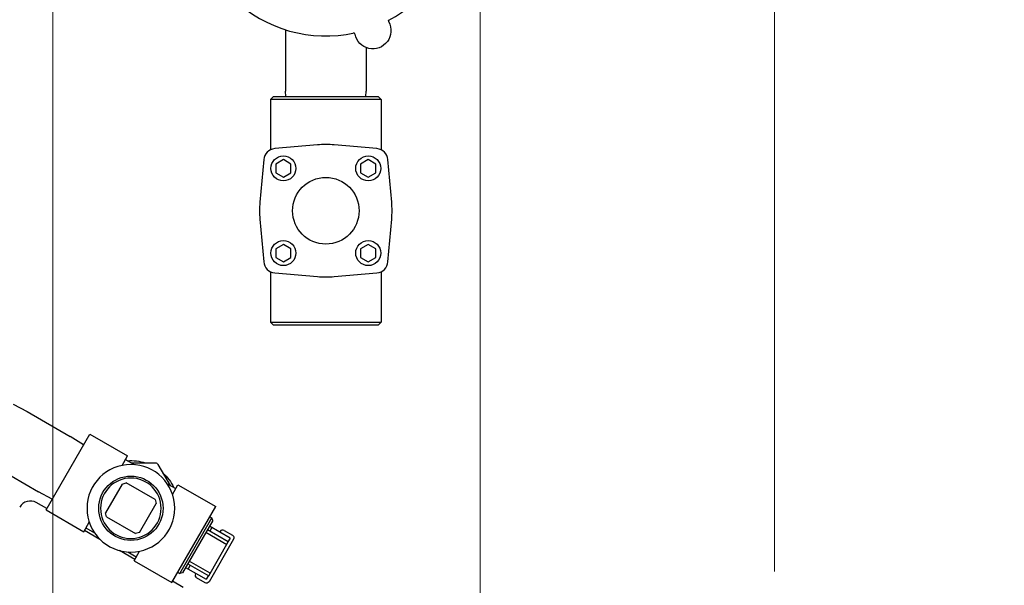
# Model space of a CAD drawing. Header units: inches. Extents: x 1 to 669, y 0 to 417.
# Tile 173 of 256: x 149 to 170, y 341 to 353. Entities that reach past the tile are written whole.
import ezdxf

# ---------------------------------------------------------------- set-up
doc = ezdxf.new("R2010")
doc.units = ezdxf.units.IN
doc.header["$LTSCALE"] = 12
doc.header["$MEASUREMENT"] = 0
doc.header["$PDMODE"] = 1
doc.layers.get('0').update_dxf_attribs({"linetype": 'CONTINUOUS'})
doc.layers.get('Defpoints').update_dxf_attribs({"linetype": 'CONTINUOUS'})
for name, color, linetype in [('D', 2, 'CONTINUOUS'), ('Q', 4, 'CONTINUOUS'), ('X', 1, 'CONTINUOUS')]:
    doc.layers.add(name, color=color, linetype=linetype)
doc.styles.get("Standard").update_dxf_attribs({"font": 'SIMPLEX.SHX', "width": 0.875})
doc.dimstyles.new('STANDARD$0', dxfattribs={"dimscale": 32, "dimtxt": 0.09375, "dimasz": 0.0625, "dimexe": 0.03125, "dimexo": 0.03125, "dimgap": 0.03125, "dimtad": 1, "dimtih": 1, "dimtoh": 1, "dimdec": 4, "dimzin": 12, "dimdsep": 46, "dimlunit": 5, "dimtxsty": 'Standard', "dimcen": -0.03125, "dimclrd": 256, "dimclre": 256, "dimclrt": 256, "dimadec": 0, "dimazin": 0, "dimtfac": 0.875, "dimtdec": 4, "dimtofl": 0, "dimtmove": 0, "dimatfit": 3, "dimfxl": 1, "dimtolj": 1, "dimtzin": 12, "dimlwd": 13, "dimlwe": 13, "dimarcsym": 0})

# ---------------------------------------------------------------- blocks, each defined once
blk = doc.blocks.new('*D22')
at = {"layer": 'D', "lineweight": 13, "transparency": 16777216}
for p, q in [((58.984, 356.095), (58.984, 301.053)), ((158.971, 354.636), (158.971, 301.053)), ((60.984, 302.053), (156.971, 302.053))]:
    blk.add_line(p, q, dxfattribs=at)
at = {"layer": 'D', "transparency": 16777216}
for points in [[(60.984, 302.386), (60.984, 301.72), (58.984, 302.053)], [(156.971, 302.386), (156.971, 301.72), (158.971, 302.053)]]:
    blk.add_solid(points, dxfattribs=at)
at = {"layer": 'Defpoints', "color": 0, "transparency": 16777216}
for p in [(58.984, 357.095), (158.971, 355.636), (158.971, 302.053)]:
    blk.add_point(p, dxfattribs=at)
at = {"layer": 'D', "transparency": 16777216, "insert": (108.978, 304.553), "char_height": 3, "attachment_point": 5}
blk.add_mtext('\\A1;100{}{\\C2;%%p1}', dxfattribs=at)
blk = doc.blocks.new('*D23')
at = {"layer": 'D', "lineweight": 13, "transparency": 16777216}
for p, q in [((90.151, 360.277), (90.151, 307.693)), ((150.151, 360.277), (150.151, 307.693)), ((92.151, 308.693), (148.151, 308.693))]:
    blk.add_line(p, q, dxfattribs=at)
at = {"layer": 'D', "transparency": 16777216}
for points in [[(92.151, 309.026), (92.151, 308.359), (90.151, 308.693)], [(148.151, 309.026), (148.151, 308.359), (150.151, 308.693)]]:
    blk.add_solid(points, dxfattribs=at)
at = {"layer": 'Defpoints', "color": 0, "transparency": 16777216}
for p in [(90.151, 361.277), (150.151, 361.277), (150.151, 308.693)]:
    blk.add_point(p, dxfattribs=at)
at = {"layer": 'D', "transparency": 16777216, "insert": (120.151, 311.193), "char_height": 3, "attachment_point": 5}
blk.add_mtext('\\A1;60', dxfattribs=at)
blk = doc.blocks.new('*D24')
at = {"layer": 'D', "lineweight": 13, "transparency": 16777216}
for p, q in [((121.74, 407.09), (174.159, 407.09)), ((173.159, 405.09), (173.159, 371.688)), ((173.159, 319.169), (173.159, 366.688)), ((121.151, 317.169), (174.159, 317.169))]:
    blk.add_line(p, q, dxfattribs=at)
at = {"layer": 'D', "transparency": 16777216}
for points in [[(172.825, 405.09), (173.492, 405.09), (173.159, 407.09)], [(172.825, 319.169), (173.492, 319.169), (173.159, 317.169)]]:
    blk.add_solid(points, dxfattribs=at)
at = {"layer": 'Defpoints', "color": 0, "transparency": 16777216}
for p in [(120.74, 407.09), (120.151, 317.169), (173.159, 317.169)]:
    blk.add_point(p, dxfattribs=at)
at = {"layer": 'D', "transparency": 16777216, "insert": (173.159, 369.188), "char_height": 3, "attachment_point": 5}
blk.add_mtext('\\A1;90{}{\\C2;%%p1}', dxfattribs=at)
blk = doc.blocks.new('*D48')
at = {"layer": 'D', "linetype": 'ByBlock', "lineweight": 13, "transparency": 16777216}
for p, q in [((153.266, 361.277), (166.045, 361.277)), ((165.045, 359.277), (165.045, 341.723)), ((165.045, 319.169), (165.045, 336.723)), ((121.151, 317.169), (166.045, 317.169))]:
    blk.add_line(p, q, dxfattribs=at)
at = {"layer": 'D', "transparency": 16777216}
for points in [[(164.712, 359.277), (165.378, 359.277), (165.045, 361.277)], [(164.712, 319.169), (165.378, 319.169), (165.045, 317.169)]]:
    blk.add_solid(points, dxfattribs=at)
at = {"layer": 'Defpoints', "color": 0, "transparency": 16777216}
for p in [(152.266, 361.277), (120.151, 317.169), (165.045, 317.169)]:
    blk.add_point(p, dxfattribs=at)
at = {"layer": 'D', "transparency": 16777216, "insert": (165.045, 339.223), "char_height": 3, "attachment_point": 5}
blk.add_mtext('\\A1;44', dxfattribs=at)

msp = doc.modelspace()

# ---------------------------------------------------------------- linework, layer by layer
msp.add_arc((120.1511, 361.27725), 30, 192.904892, 67.197332)
at = {"layer": 'Q', "extrusion": (-2.44929e-16, -1, -2.22045e-16)}
for p, q in [((154.9562, 352.90729), (154.9562, 351.64095)), ((156.6162, 352.54206), (156.6162, 351.64095)), ((154.95964, 351.53085), (154.9562, 351.64095)), ((156.61276, 351.53085), (156.6162, 351.64095)), ((154.7062, 351.53085), (154.6462, 351.47085)), ((156.9262, 351.47085), (154.6462, 351.47085)), ((154.6462, 351.47085), (154.6462, 350.4307)), ((154.7062, 351.53085), (156.8662, 351.53085)), ((156.8662, 351.53085), (156.9262, 351.47085)), ((156.9262, 351.47085), (156.9262, 350.4307)), ((155.61189, 350.5306), (154.7308, 350.45351)), ((156.8416, 350.45351), (155.96051, 350.5306)), ((154.50354, 350.22625), (154.42645, 349.34516)), ((154.9112, 350.22627), (154.75495, 350.13606)), ((155.06745, 350.13606), (154.9112, 350.22627)), ((156.6612, 350.22627), (156.50495, 350.13606)), ((156.81745, 350.13606), (156.6612, 350.22627)), ((157.14595, 349.34516), (157.06886, 350.22625)), ((154.75495, 350.13606), (154.75495, 349.95564)), ((155.06745, 349.95564), (155.06745, 350.13606)), ((156.50495, 350.13606), (156.50495, 349.95564)), ((156.81745, 349.95564), (156.81745, 350.13606)), ((154.75495, 349.95564), (154.9112, 349.86543)), ((154.9112, 349.86543), (155.06745, 349.95564)), ((156.50495, 349.95564), (156.6612, 349.86543)), ((156.6612, 349.86543), (156.81745, 349.95564)), ((154.42645, 348.99654), (154.50354, 348.11544)), ((157.06886, 348.11544), (157.14595, 348.99654)), ((154.9112, 348.47627), (154.75495, 348.38606)), ((154.75495, 348.38606), (154.75495, 348.20564)), ((155.06745, 348.38606), (154.9112, 348.47627)), ((155.06745, 348.20564), (155.06745, 348.38606)), ((156.6612, 348.47627), (156.50495, 348.38606)), ((156.50495, 348.38606), (156.50495, 348.20564)), ((156.81745, 348.38606), (156.6612, 348.47627)), ((156.81745, 348.20564), (156.81745, 348.38606)), ((154.75495, 348.20564), (154.9112, 348.11543)), ((154.9112, 348.11543), (155.06745, 348.20564)), ((156.50495, 348.20564), (156.6612, 348.11543)), ((156.6612, 348.11543), (156.81745, 348.20564)), ((154.6462, 347.911), (154.6462, 346.87085)), ((154.7308, 347.88819), (155.61189, 347.8111)), ((155.96051, 347.8111), (156.8416, 347.88819)), ((156.9262, 347.911), (156.9262, 346.87085)), ((154.6462, 346.87085), (156.9262, 346.87085)), ((154.7062, 346.81085), (154.6462, 346.87085)), ((156.8662, 346.81085), (154.7062, 346.81085)), ((156.8662, 346.81085), (156.9262, 346.87085)), ((149.33352, 345.17629), (149.61927, 345.02301)), ((149.61927, 345.02301), (150.51127, 344.50801)), ((150.0107, 342.9928), (150.9157, 344.5603)), ((150.78689, 344.33719), (150.51127, 344.50801)), ((150.9157, 344.5603), (151.69513, 344.1103)), ((151.58138, 343.91329), (151.69513, 344.1103)), ((148.96177, 343.88419), (149.85377, 343.36919)), ((151.64988, 344.03193), (151.82786, 343.92917)), ((151.584, 343.52783), (151.239, 342.93027)), ((151.584, 343.52783), (151.66596, 343.54979)), ((152.26352, 343.20479), (151.66596, 343.54979)), ((152.51112, 343.53469), (152.68911, 343.43193)), ((152.62061, 343.31329), (152.73436, 343.5103)), ((152.73436, 343.5103), (153.51378, 343.0603)), ((150.13952, 343.21591), (149.85377, 343.36919)), ((151.94048, 342.52527), (152.28548, 343.12283)), ((152.26352, 343.20479), (152.28548, 343.12283)), ((152.60878, 341.4928), (153.51378, 343.0603)), ((150.0107, 342.9928), (150.79013, 342.5428)), ((151.26096, 342.84831), (151.239, 342.93027)), ((151.26096, 342.84831), (151.85852, 342.50331)), ((153.3924, 342.85008), (153.43571, 342.82685)), ((150.79013, 342.5428), (150.90387, 342.7398)), ((152.77192, 341.67713), (153.43571, 342.82685)), ((153.45096, 342.7733), (152.82592, 341.6907)), ((153.81059, 342.4119), (153.38438, 342.65798)), ((153.45096, 342.7733), (153.43571, 342.82685)), ((150.83538, 342.62117), (151.01336, 342.51841)), ((151.94048, 342.52527), (151.85852, 342.50331)), ((153.31094, 342.53078), (153.74395, 342.28078)), ((153.77395, 342.33274), (153.34094, 342.58274)), ((153.43363, 342.62954), (153.39019, 342.5543)), ((153.59689, 342.53528), (153.60439, 342.54827)), ((153.68635, 342.57023), (153.86108, 342.46935)), ((153.36895, 341.63126), (153.77395, 342.33274)), ((153.88305, 342.38739), (153.37617, 341.50946)), ((153.81059, 342.4119), (153.76716, 342.33666)), ((151.69662, 342.12393), (151.87461, 342.02117)), ((151.82936, 341.9428), (151.9431, 342.1398)), ((151.82936, 341.9428), (152.60878, 341.4928)), ((152.93594, 341.88126), (153.36895, 341.63126)), ((152.98519, 341.85282), (152.94176, 341.77759)), ((153.39895, 341.68322), (152.96594, 341.93322)), ((152.73015, 341.70302), (152.77192, 341.67713)), ((152.82592, 341.6907), (152.77192, 341.67713)), ((152.8925, 341.80602), (153.31872, 341.55995)), ((153.09752, 341.67034), (153.10502, 341.68333)), ((153.36216, 341.63518), (153.31872, 341.55995)), ((153.29421, 341.4875), (153.11948, 341.58838))]:
    msp.add_line(p, q, dxfattribs=at)
at = {"layer": 'Q'}
for centre, radius in [((154.9112, 350.04585), 0.25781), ((156.6612, 350.04585), 0.25781), ((155.7862, 349.17085), 0.6875), ((154.9112, 348.29585), 0.25781), ((156.6612, 348.29585), 0.25781), ((151.76224, 343.02655), 0.66379)]:
    msp.add_circle(centre, radius, dxfattribs=at)
at = {"layer": 'Q', "extrusion": (5.43852e-32, 2.22045e-16, -1)}
for radius in [0.905, 0.62504]:
    msp.add_circle((-151.76224, 343.02655), radius, dxfattribs=at)
at = {"layer": 'Q'}
for centre, radius, start, end in [((155.7862, 355.52905), 2.75, 297.971936, 354.402217), ((155.7862, 355.52905), 2.75, 225.971936, 282.402217), ((154.75259, 350.20446), 0.25, 95, 175), ((155.7862, 348.53821), 2, 85, 95), ((156.81982, 350.20446), 0.25, 5, 85), ((156.41884, 349.17085), 2, 175, 185), ((155.15356, 349.17085), 2, 355, 5), ((154.75259, 348.13723), 0.25, 185, 265), ((156.81982, 348.13723), 0.25, 275, 355), ((155.7862, 349.80349), 2, 265, 275), ((153.65635, 342.51827), 0.06, 60, 150), ((153.14948, 341.64034), 0.06, 150, 240)]:
    msp.add_arc(centre, radius, start, end, dxfattribs=at)
at = {"layer": 'Q', "extrusion": (5.43852e-32, 2.22045e-16, -1)}
for centre, radius, start, end in [((-156.75658, 352.88979), 0.375, 151.153226, 348.472669), ((-151.76224, 343.02655), 0.98375, 85.889161, 107.638737), ((-151.76224, 343.02655), 0.98375, 132.361263, 154.110839), ((-153.83108, 342.41739), 0.06, 120, 210), ((-153.32421, 341.53946), 0.06, 210, 300)]:
    msp.add_arc(centre, radius, start, end, dxfattribs=at)
at = {"layer": 'Q'}
for points, knots in [([(157.09675, 353.11141), (157.09675, 353.11141), (157.09675, 353.11141), (157.09674, 353.1114), (157.09679, 353.11143), (157.09642, 353.11122), (157.09636, 353.11119), (157.09618, 353.11108), (157.09605, 353.11101), (157.09572, 353.11081), (157.09552, 353.11068), (157.09488, 353.11027), (157.09442, 353.10996), (157.09222, 353.10839), (157.09058, 353.10691), (157.08748, 353.10346), (157.08605, 353.10142), (157.08332, 353.09634), (157.0822, 353.09311), (157.08119, 353.08671), (157.08122, 353.08348), (157.08227, 353.07701), (157.0834, 353.07369), (157.08504, 353.07071)], [0.0460988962, 0.0460988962, 0.0460988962, 0.0460988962, 0.0466818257, 0.0466818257, 0.0522803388, 0.0522803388, 0.0531278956, 0.0531278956, 0.0539495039, 0.0539495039, 0.0547773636, 0.0547773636, 0.0564204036, 0.0564204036, 0.0629531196, 0.0629531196, 0.070314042, 0.070314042, 0.0802839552, 0.0802839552, 0.0897372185, 0.0897372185, 0.0999520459, 0.0999520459, 0.0999520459, 0.0999520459]), ([(156.38915, 352.81485), (156.38853, 352.81792), (156.38739, 352.82093), (156.38427, 352.82643), (156.38223, 352.82899), (156.37751, 352.83326), (156.37474, 352.83501), (156.36895, 352.83752), (156.36586, 352.83833), (156.36113, 352.83883), (156.35949, 352.83887), (156.35718, 352.83874), (156.35648, 352.83868), (156.35562, 352.83857), (156.35541, 352.83854), (156.3551, 352.83849), (156.35498, 352.83847), (156.35473, 352.83843), (156.35461, 352.83841), (156.35442, 352.83838), (156.35435, 352.83836), (156.3542, 352.83834), (156.35414, 352.83833), (156.354, 352.8383), (156.35396, 352.83829), (156.35389, 352.83828), (156.35388, 352.83827), (156.35388, 352.83827)], [0, 0, 0, 0, 0.0094096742, 0.0094096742, 0.0189655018, 0.0189655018, 0.0285224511, 0.0285224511, 0.0379016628, 0.0379016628, 0.0427938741, 0.0427938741, 0.0448675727, 0.0448675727, 0.0455319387, 0.0455319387, 0.0459861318, 0.0459861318, 0.0465983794, 0.0465983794, 0.0472236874, 0.0472236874, 0.0482459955, 0.0482459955, 0.0505007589, 0.0505007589, 0.0538669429, 0.0538669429, 0.0538669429, 0.0538669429])]:
    msp.add_open_spline(points, degree=3, knots=knots, dxfattribs=at)
msp.add_open_spline([(156.38915, 352.81485), (156.38915, 352.81485), (156.38915, 352.81485), (156.38915, 352.81485)], degree=3, dxfattribs=at)
at = {"layer": 'X', "extrusion": (-2.44929e-16, -1, -2.22045e-16)}
for p, q in [((151.76744, 343.96405), (152.26887, 343.96405)), ((152.32083, 343.93405), (152.57154, 343.4998)), ((150.0257, 343.01878), (149.8092, 343.14378)), ((151.12462, 342.38432), (150.80513, 342.56878)), ((151.84436, 341.96878), (151.52487, 342.15323)), ((152.84028, 341.39378), (152.62378, 341.51878))]:
    msp.add_line(p, q, dxfattribs=at)
at = {"layer": 'X', "extrusion": (5.43852e-32, 2.22045e-16, -1)}
msp.add_arc((-152.26887, 343.90405), 0.06, 90, 150, dxfattribs=at)
at = {"layer": 'X'}
msp.add_arc((149.6842, 342.92727), 0.25, 60, 150, dxfattribs=at)

# ---------------------------------------------------------------- dimensions: what is measured, and where the dimension line sits
at = {"layer": 'D'}
dim = msp.add_linear_dim(base=(173.15851, 317.16945), p1=(120.7396, 407.08975), p2=(120.1511, 317.16945), angle=90, text='<>{}{\\C2;%%p1}', dimstyle='STANDARD$0', override={"dimdec": 1, "dimtp": 1, "dimtm": 1, "dimarcsym": 1}, dxfattribs=at)
dim.commit()
dim.dimension.update_dxf_attribs({"geometry": '*D24', "text_midpoint": (173.15851, 369.18774), "dimtype": 160})
dim = msp.add_linear_dim(base=(150.1511, 308.69279), p1=(90.1511, 361.27725), p2=(150.1511, 361.27725), dimstyle='STANDARD$0', override={"dimarcsym": 1}, dxfattribs=at)
dim.commit()
dim.dimension.update_dxf_attribs({"geometry": '*D23', "text_midpoint": (120.1511, 311.19279)})
dim = msp.add_linear_dim(base=(165.04515, 317.16945), p1=(152.26576, 361.27725), p2=(120.1511, 317.16945), angle=90, dimstyle='STANDARD$0', override={"dimdec": 2, "dimadec": 8, "dimarcsym": 1}, dxfattribs=at)
dim.commit()
dim.dimension.update_dxf_attribs({"geometry": '*D48', "text_midpoint": (165.04515, 339.22335)})
dim = msp.add_linear_dim(base=(158.97115, 302.0531), p1=(58.98388, 357.09545), p2=(158.97115, 355.63636), text='<>{}{\\C2;%%p1}', dimstyle='STANDARD$0', override={"dimdec": 0, "dimtp": 1, "dimtm": 1, "dimarcsym": 1}, dxfattribs=at)
dim.commit()
dim.dimension.update_dxf_attribs({"geometry": '*D22', "text_midpoint": (108.97752, 304.5531)})

doc.saveas('drawing.dxf')
